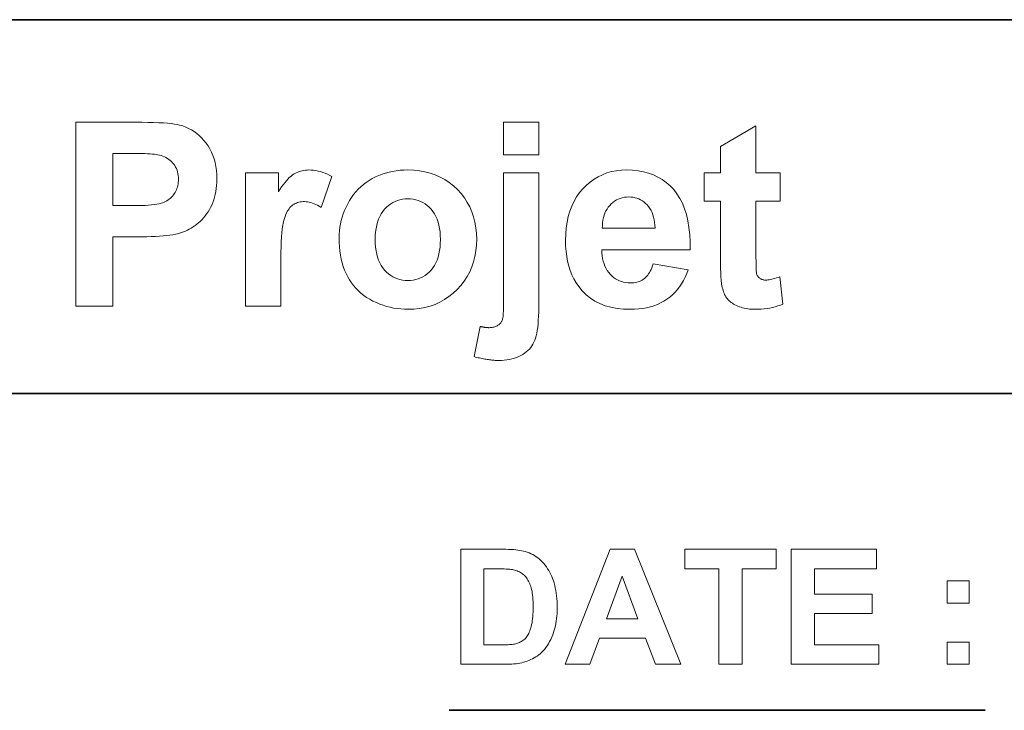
# Model space of a CAD drawing. Extents: x 10 to 410, y 10 to 287.
# Tile 17 of 21: x 363 to 384, y 30 to 45. Entities that reach past the tile are written whole.
import ezdxf

# ---------------------------------------------------------------- set-up
doc = ezdxf.new("R2010")
doc.units = 0

msp = doc.modelspace()

# ---------------------------------------------------------------- linework, layer by layer
at = {"color": 7, "lineweight": 35}
for p, q in [((269.909, 44.578), (410.225, 44.578)), ((269.483, 36.452), (410.225, 36.452))]:
    msp.add_line(p, q, dxfattribs=at)
at = {"color": 7, "lineweight": 35, "ltscale": 0.291013}
msp.add_line((371.888, 29.568), (383.529, 29.568), dxfattribs=at)
at = {"color": 7, "lineweight": 13}
for points in [[(363.779, 38.348), (363.779, 42.348), (365.075, 42.348), (365.217, 42.348), (365.349, 42.346), (365.471, 42.343), (365.582, 42.339), (365.684, 42.333), (365.774, 42.326), (365.855, 42.319), (365.925, 42.31), (365.986, 42.299), (366.035, 42.288), (366.103, 42.268), (366.169, 42.244), (366.232, 42.215), (366.293, 42.182), (366.351, 42.145), (366.408, 42.104), (366.462, 42.058), (366.514, 42.009), (366.564, 41.955), (366.611, 41.897), (366.655, 41.834), (366.695, 41.769), (366.729, 41.7), (366.76, 41.627), (366.785, 41.551), (366.806, 41.471), (366.822, 41.388), (366.834, 41.302), (366.841, 41.211), (366.843, 41.118), (366.842, 41.045), (366.838, 40.975), (366.831, 40.907), (366.822, 40.842), (366.81, 40.779), (366.795, 40.718), (366.778, 40.659), (366.758, 40.603), (366.735, 40.55), (366.709, 40.498), (366.682, 40.449), (366.653, 40.402), (366.623, 40.357), (366.591, 40.315), (366.558, 40.274), (366.523, 40.236), (366.487, 40.2), (366.449, 40.166), (366.41, 40.134), (366.37, 40.104), (366.328, 40.076), (366.287, 40.05), (366.246, 40.027), (366.204, 40.005), (366.162, 39.985), (366.12, 39.967), (366.078, 39.951), (366.036, 39.937), (365.993, 39.925), (365.951, 39.914), (365.89, 39.903), (365.825, 39.894), (365.754, 39.885), (365.678, 39.878), (365.597, 39.871), (365.511, 39.866), (365.419, 39.862), (365.322, 39.859), (365.22, 39.858), (365.113, 39.857), (364.587, 39.857), (364.587, 38.348)], [(373.072, 41.639), (373.072, 42.348), (373.839, 42.348), (373.839, 41.639)], [(379.078, 41.246), (379.078, 40.635), (378.554, 40.635), (378.554, 39.467), (378.554, 39.399), (378.555, 39.337), (378.555, 39.281), (378.556, 39.23), (378.558, 39.186), (378.559, 39.148), (378.561, 39.115), (378.564, 39.089), (378.566, 39.068), (378.569, 39.053), (378.572, 39.042), (378.576, 39.031), (378.581, 39.02), (378.587, 39.01), (378.593, 39), (378.601, 38.99), (378.609, 38.981), (378.617, 38.973), (378.627, 38.964), (378.637, 38.957), (378.648, 38.949), (378.659, 38.943), (378.671, 38.937), (378.683, 38.932), (378.696, 38.928), (378.709, 38.924), (378.723, 38.922), (378.737, 38.92), (378.752, 38.919), (378.767, 38.918), (378.789, 38.919), (378.813, 38.921), (378.839, 38.925), (378.867, 38.93), (378.897, 38.937), (378.929, 38.945), (378.962, 38.954), (378.998, 38.966), (379.036, 38.978), (379.075, 38.992), (379.141, 38.397), (379.086, 38.375), (379.031, 38.356), (378.974, 38.339), (378.915, 38.324), (378.855, 38.311), (378.794, 38.301), (378.731, 38.293), (378.667, 38.287), (378.602, 38.284), (378.535, 38.283), (378.494, 38.283), (378.453, 38.285), (378.414, 38.289), (378.375, 38.294), (378.338, 38.3), (378.301, 38.308), (378.265, 38.317), (378.229, 38.327), (378.195, 38.339), (378.161, 38.352), (378.129, 38.367), (378.098, 38.382), (378.069, 38.398), (378.042, 38.414), (378.017, 38.432), (377.993, 38.45), (377.971, 38.47), (377.951, 38.49), (377.933, 38.511), (377.917, 38.532), (377.902, 38.555), (377.888, 38.58), (377.874, 38.606), (377.862, 38.633), (377.851, 38.662), (377.841, 38.693), (377.831, 38.725), (377.823, 38.759), (377.815, 38.794), (377.809, 38.831), (377.804, 38.861), (377.8, 38.895), (377.797, 38.936), (377.793, 38.982), (377.791, 39.033), (377.788, 39.09), (377.787, 39.152), (377.785, 39.22), (377.785, 39.293), (377.784, 39.371), (377.784, 40.635), (377.432, 40.635), (377.432, 41.246), (377.784, 41.246), (377.784, 41.822), (378.554, 42.269), (378.554, 41.246)], [(364.587, 41.671), (364.587, 40.536), (365.029, 40.536), (365.121, 40.537), (365.207, 40.539), (365.287, 40.542), (365.36, 40.546), (365.427, 40.552), (365.488, 40.559), (365.542, 40.567), (365.59, 40.577), (365.632, 40.587), (365.667, 40.599), (365.699, 40.612), (365.729, 40.627), (365.757, 40.643), (365.785, 40.661), (365.811, 40.68), (365.835, 40.7), (365.858, 40.722), (365.88, 40.745), (365.901, 40.77), (365.92, 40.796), (365.937, 40.823), (365.952, 40.851), (365.966, 40.88), (365.978, 40.91), (365.988, 40.94), (365.996, 40.972), (366.003, 41.004), (366.007, 41.037), (366.01, 41.072), (366.011, 41.107), (366.01, 41.15), (366.006, 41.191), (365.999, 41.231), (365.99, 41.269), (365.979, 41.306), (365.965, 41.341), (365.948, 41.375), (365.929, 41.407), (365.907, 41.438), (365.883, 41.467), (365.856, 41.494), (365.829, 41.519), (365.8, 41.542), (365.769, 41.563), (365.737, 41.582), (365.704, 41.599), (365.67, 41.613), (365.634, 41.626), (365.597, 41.636), (365.558, 41.644), (365.526, 41.649), (365.488, 41.654), (365.445, 41.658), (365.396, 41.662), (365.34, 41.665), (365.279, 41.667), (365.212, 41.669), (365.14, 41.67), (365.061, 41.671), (364.977, 41.671)], [(368.235, 38.348), (367.468, 38.348), (367.468, 41.246), (368.18, 41.246), (368.18, 40.834), (368.216, 40.89), (368.252, 40.943), (368.286, 40.991), (368.32, 41.035), (368.354, 41.076), (368.386, 41.112), (368.418, 41.145), (368.449, 41.173), (368.479, 41.198), (368.509, 41.219), (368.538, 41.236), (368.569, 41.252), (368.6, 41.266), (368.632, 41.278), (368.665, 41.288), (368.698, 41.296), (368.733, 41.303), (368.768, 41.308), (368.804, 41.31), (368.84, 41.311), (368.893, 41.31), (368.944, 41.305), (368.996, 41.298), (369.047, 41.288), (369.098, 41.275), (369.148, 41.259), (369.198, 41.24), (369.247, 41.219), (369.296, 41.194), (369.345, 41.167), (369.108, 40.498), (369.069, 40.522), (369.031, 40.543), (368.994, 40.562), (368.957, 40.579), (368.921, 40.592), (368.885, 40.604), (368.85, 40.612), (368.815, 40.619), (368.781, 40.622), (368.748, 40.624), (368.716, 40.623), (368.685, 40.62), (368.655, 40.616), (368.627, 40.609), (368.599, 40.602), (368.572, 40.592), (368.546, 40.58), (368.521, 40.567), (368.498, 40.552), (368.475, 40.535), (368.453, 40.516), (368.432, 40.494), (368.412, 40.469), (368.393, 40.441), (368.375, 40.411), (368.358, 40.377), (368.342, 40.341), (368.326, 40.301), (368.312, 40.259), (368.299, 40.214), (368.287, 40.163), (368.276, 40.101), (368.266, 40.03), (368.258, 39.948), (368.251, 39.856), (368.245, 39.753), (368.24, 39.641), (368.237, 39.519), (368.235, 39.386), (368.235, 39.243)], [(369.498, 39.838), (369.5, 39.914), (369.505, 39.99), (369.515, 40.065), (369.528, 40.14), (369.545, 40.214), (369.566, 40.287), (369.59, 40.361), (369.618, 40.433), (369.65, 40.506), (369.686, 40.577), (369.725, 40.647), (369.768, 40.714), (369.813, 40.777), (369.862, 40.836), (369.914, 40.892), (369.969, 40.945), (370.027, 40.995), (370.088, 41.041), (370.152, 41.084), (370.22, 41.123), (370.289, 41.159), (370.361, 41.191), (370.434, 41.219), (370.509, 41.243), (370.585, 41.264), (370.663, 41.281), (370.742, 41.294), (370.823, 41.304), (370.906, 41.309), (370.99, 41.311), (371.12, 41.307), (371.244, 41.294), (371.364, 41.273), (371.479, 41.243), (371.589, 41.205), (371.694, 41.158), (371.795, 41.102), (371.891, 41.038), (371.982, 40.965), (372.068, 40.884), (372.148, 40.797), (372.22, 40.704), (372.283, 40.608), (372.337, 40.507), (372.383, 40.401), (372.421, 40.291), (372.451, 40.176), (372.472, 40.057), (372.484, 39.933), (372.488, 39.805), (372.484, 39.676), (372.471, 39.551), (372.45, 39.431), (372.421, 39.315), (372.382, 39.204), (372.336, 39.097), (372.281, 38.995), (372.217, 38.897), (372.145, 38.804), (372.064, 38.715), (371.977, 38.633), (371.886, 38.559), (371.79, 38.495), (371.69, 38.438), (371.585, 38.391), (371.476, 38.352), (371.363, 38.322), (371.245, 38.3), (371.123, 38.287), (370.996, 38.283), (370.917, 38.284), (370.838, 38.29), (370.76, 38.299), (370.683, 38.311), (370.607, 38.328), (370.531, 38.347), (370.456, 38.371), (370.382, 38.398), (370.309, 38.428), (370.236, 38.463), (370.165, 38.5), (370.098, 38.541), (370.035, 38.586), (369.975, 38.634), (369.918, 38.685), (369.865, 38.739), (369.815, 38.797), (369.768, 38.858), (369.726, 38.923), (369.686, 38.991), (369.65, 39.062), (369.618, 39.136), (369.59, 39.213), (369.566, 39.293), (369.545, 39.376), (369.528, 39.463), (369.515, 39.552), (369.505, 39.644), (369.5, 39.74)], [(376.319, 39.27), (377.083, 39.142), (377.052, 39.06), (377.017, 38.982), (376.979, 38.908), (376.938, 38.838), (376.893, 38.772), (376.845, 38.71), (376.793, 38.652), (376.738, 38.598), (376.68, 38.548), (376.618, 38.502), (376.553, 38.461), (376.484, 38.423), (376.413, 38.39), (376.338, 38.362), (376.26, 38.338), (376.179, 38.318), (376.095, 38.302), (376.007, 38.291), (375.917, 38.285), (375.823, 38.283), (375.675, 38.288), (375.536, 38.302), (375.405, 38.327), (375.281, 38.362), (375.165, 38.406), (375.057, 38.46), (374.957, 38.525), (374.865, 38.599), (374.78, 38.683), (374.704, 38.776), (374.65, 38.858), (374.601, 38.943), (374.558, 39.033), (374.521, 39.126), (374.489, 39.224), (374.463, 39.326), (374.443, 39.432), (374.429, 39.542), (374.42, 39.657), (374.417, 39.775), (374.421, 39.916), (374.433, 40.051), (374.451, 40.179), (374.478, 40.301), (374.512, 40.417), (374.553, 40.527), (374.602, 40.63), (374.658, 40.728), (374.722, 40.819), (374.794, 40.903), (374.871, 40.981), (374.953, 41.05), (375.038, 41.111), (375.127, 41.164), (375.22, 41.209), (375.318, 41.246), (375.419, 41.275), (375.524, 41.295), (375.633, 41.307), (375.746, 41.311), (375.873, 41.307), (375.994, 41.294), (376.11, 41.273), (376.22, 41.243), (376.325, 41.205), (376.424, 41.158), (376.518, 41.102), (376.606, 41.038), (376.689, 40.965), (376.767, 40.884), (376.838, 40.794), (376.901, 40.695), (376.956, 40.587), (377.003, 40.47), (377.043, 40.344), (377.075, 40.208), (377.099, 40.064), (377.115, 39.91), (377.124, 39.748), (377.124, 39.576), (375.203, 39.576), (375.207, 39.509), (375.213, 39.446), (375.223, 39.385), (375.237, 39.327), (375.254, 39.273), (375.274, 39.221), (375.298, 39.173), (375.325, 39.127), (375.355, 39.085), (375.389, 39.045), (375.425, 39.009), (375.463, 38.977), (375.503, 38.949), (375.545, 38.924), (375.588, 38.903), (375.633, 38.886), (375.68, 38.873), (375.728, 38.863), (375.779, 38.858), (375.831, 38.856), (375.866, 38.857), (375.901, 38.86), (375.934, 38.864), (375.966, 38.871), (375.997, 38.88), (376.026, 38.891), (376.055, 38.904), (376.082, 38.918), (376.109, 38.935), (376.134, 38.954), (376.158, 38.975), (376.18, 38.998), (376.202, 39.024), (376.222, 39.052), (376.241, 39.082), (376.259, 39.115), (376.276, 39.15), (376.292, 39.188), (376.306, 39.228)], [(373.839, 41.246), (373.839, 38.438), (373.838, 38.331), (373.836, 38.23), (373.833, 38.135), (373.827, 38.047), (373.821, 37.966), (373.813, 37.891), (373.804, 37.822), (373.793, 37.761), (373.78, 37.705), (373.767, 37.656), (373.751, 37.612), (373.732, 37.569), (373.711, 37.529), (373.688, 37.49), (373.661, 37.453), (373.632, 37.419), (373.6, 37.386), (373.565, 37.356), (373.528, 37.327), (373.488, 37.3), (373.446, 37.276), (373.401, 37.254), (373.355, 37.235), (373.306, 37.218), (373.254, 37.204), (373.2, 37.193), (373.145, 37.184), (373.086, 37.177), (373.026, 37.173), (372.963, 37.172), (372.94, 37.172), (372.917, 37.173), (372.893, 37.174), (372.869, 37.175), (372.844, 37.177), (372.819, 37.179), (372.794, 37.182), (372.768, 37.185), (372.743, 37.189), (372.716, 37.193), (372.69, 37.197), (372.663, 37.202), (372.635, 37.207), (372.607, 37.212), (372.579, 37.218), (372.55, 37.225), (372.521, 37.231), (372.491, 37.238), (372.461, 37.246), (372.431, 37.254), (372.565, 37.909), (372.576, 37.907), (372.586, 37.905), (372.597, 37.903), (372.607, 37.901), (372.618, 37.899), (372.628, 37.897), (372.638, 37.896), (372.648, 37.894), (372.658, 37.892), (372.667, 37.891), (372.677, 37.89), (372.686, 37.889), (372.695, 37.888), (372.704, 37.887), (372.713, 37.886), (372.722, 37.885), (372.731, 37.885), (372.739, 37.885), (372.748, 37.884), (372.756, 37.884), (372.779, 37.885), (372.801, 37.886), (372.822, 37.889), (372.843, 37.892), (372.863, 37.897), (372.881, 37.902), (372.899, 37.909), (372.916, 37.917), (372.933, 37.925), (372.948, 37.935), (372.963, 37.945), (372.976, 37.956), (372.989, 37.967), (373, 37.978), (373.011, 37.99), (373.02, 38.003), (373.029, 38.015), (373.036, 38.029), (373.042, 38.042), (373.048, 38.056), (373.052, 38.073), (373.057, 38.096), (373.06, 38.124), (373.063, 38.158), (373.066, 38.198), (373.068, 38.243), (373.07, 38.295), (373.071, 38.351), (373.072, 38.414), (373.072, 38.482), (373.072, 41.246)], [(370.284, 39.797), (370.286, 39.713), (370.292, 39.633), (370.302, 39.556), (370.317, 39.484), (370.335, 39.416), (370.357, 39.352), (370.384, 39.292), (370.415, 39.236), (370.45, 39.185), (370.488, 39.137), (370.53, 39.093), (370.574, 39.054), (370.62, 39.02), (370.667, 38.99), (370.717, 38.965), (370.768, 38.944), (370.822, 38.928), (370.877, 38.917), (370.934, 38.91), (370.993, 38.907), (371.052, 38.91), (371.109, 38.917), (371.165, 38.928), (371.218, 38.944), (371.269, 38.965), (371.318, 38.99), (371.366, 39.02), (371.411, 39.054), (371.455, 39.093), (371.497, 39.137), (371.535, 39.185), (371.57, 39.237), (371.6, 39.293), (371.627, 39.353), (371.649, 39.418), (371.667, 39.486), (371.682, 39.559), (371.692, 39.636), (371.698, 39.717), (371.7, 39.802), (371.698, 39.886), (371.692, 39.965), (371.682, 40.04), (371.667, 40.111), (371.649, 40.179), (371.627, 40.242), (371.6, 40.302), (371.57, 40.358), (371.535, 40.409), (371.497, 40.457), (371.455, 40.501), (371.411, 40.54), (371.366, 40.574), (371.318, 40.604), (371.269, 40.629), (371.218, 40.65), (371.165, 40.666), (371.109, 40.677), (371.052, 40.684), (370.993, 40.686), (370.934, 40.684), (370.877, 40.677), (370.822, 40.666), (370.768, 40.65), (370.717, 40.629), (370.667, 40.604), (370.62, 40.574), (370.574, 40.54), (370.53, 40.501), (370.488, 40.457), (370.45, 40.409), (370.415, 40.357), (370.384, 40.302), (370.357, 40.242), (370.335, 40.178), (370.317, 40.11), (370.302, 40.037), (370.292, 39.961), (370.286, 39.881)], [(376.363, 40.045), (376.36, 40.11), (376.353, 40.172), (376.344, 40.231), (376.331, 40.286), (376.316, 40.338), (376.297, 40.387), (376.275, 40.433), (376.25, 40.476), (376.222, 40.515), (376.191, 40.551), (376.158, 40.584), (376.123, 40.614), (376.086, 40.64), (376.049, 40.662), (376.01, 40.681), (375.969, 40.697), (375.927, 40.709), (375.884, 40.718), (375.839, 40.723), (375.793, 40.725), (375.743, 40.723), (375.696, 40.717), (375.65, 40.708), (375.606, 40.695), (375.563, 40.679), (375.523, 40.659), (375.484, 40.635), (375.447, 40.608), (375.412, 40.577), (375.378, 40.542), (375.347, 40.504), (375.319, 40.463), (375.295, 40.42), (375.274, 40.375), (375.256, 40.326), (375.241, 40.275), (375.23, 40.222), (375.223, 40.166), (375.218, 40.107), (375.217, 40.045)], [(372.141, 33.068), (373.063, 33.068), (373.124, 33.067), (373.182, 33.066), (373.237, 33.063), (373.289, 33.06), (373.338, 33.056), (373.384, 33.051), (373.428, 33.044), (373.468, 33.037), (373.505, 33.029), (373.539, 33.02), (373.582, 33.006), (373.625, 32.99), (373.665, 32.972), (373.705, 32.952), (373.743, 32.93), (373.78, 32.906), (373.816, 32.88), (373.851, 32.852), (373.884, 32.822), (373.916, 32.79), (373.947, 32.756), (373.976, 32.721), (374.003, 32.684), (374.029, 32.646), (374.054, 32.606), (374.077, 32.565), (374.099, 32.522), (374.119, 32.478), (374.138, 32.432), (374.155, 32.385), (374.17, 32.336), (374.184, 32.284), (374.196, 32.231), (374.207, 32.175), (374.216, 32.117), (374.223, 32.057), (374.229, 31.995), (374.233, 31.93), (374.236, 31.863), (374.237, 31.794), (374.236, 31.733), (374.233, 31.674), (374.23, 31.616), (374.224, 31.561), (374.217, 31.506), (374.209, 31.454), (374.199, 31.403), (374.187, 31.355), (374.174, 31.307), (374.16, 31.262), (374.14, 31.208), (374.119, 31.157), (374.096, 31.107), (374.072, 31.06), (374.046, 31.015), (374.018, 30.972), (373.989, 30.931), (373.958, 30.892), (373.926, 30.855), (373.892, 30.82), (373.865, 30.795), (373.836, 30.771), (373.805, 30.748), (373.772, 30.727), (373.738, 30.706), (373.701, 30.687), (373.663, 30.669), (373.623, 30.651), (373.581, 30.635), (373.537, 30.621), (373.503, 30.611), (373.466, 30.602), (373.427, 30.594), (373.386, 30.587), (373.342, 30.581), (373.296, 30.576), (373.248, 30.572), (373.198, 30.57), (373.145, 30.568), (373.091, 30.568), (372.141, 30.568)], [(376.919, 30.568), (376.37, 30.568), (376.152, 31.136), (375.152, 31.136), (374.946, 30.568), (374.41, 30.568), (375.384, 33.068), (375.918, 33.068)], [(377.75, 30.568), (377.75, 32.645), (377.008, 32.645), (377.008, 33.068), (378.994, 33.068), (378.994, 32.645), (378.254, 32.645), (378.254, 30.568)], [(379.32, 30.568), (379.32, 33.068), (381.174, 33.068), (381.174, 32.645), (379.825, 32.645), (379.825, 32.091), (381.08, 32.091), (381.08, 31.669), (379.825, 31.669), (379.825, 30.989), (381.222, 30.989), (381.222, 30.568)], [(372.646, 32.645), (372.646, 30.989), (373.022, 30.989), (373.063, 30.989), (373.102, 30.99), (373.139, 30.991), (373.173, 30.993), (373.204, 30.995), (373.234, 30.998), (373.261, 31.001), (373.285, 31.004), (373.308, 31.008), (373.328, 31.013), (373.352, 31.019), (373.375, 31.027), (373.398, 31.035), (373.419, 31.044), (373.44, 31.054), (373.46, 31.065), (373.479, 31.077), (373.497, 31.089), (373.515, 31.103), (373.531, 31.117), (373.547, 31.132), (373.563, 31.15), (373.577, 31.169), (373.591, 31.191), (373.605, 31.214), (373.618, 31.239), (373.63, 31.266), (373.642, 31.295), (373.653, 31.325), (373.664, 31.358), (373.673, 31.393), (373.682, 31.43), (373.69, 31.47), (373.696, 31.512), (373.702, 31.557), (373.707, 31.604), (373.71, 31.653), (373.713, 31.705), (373.714, 31.759), (373.715, 31.816), (373.714, 31.873), (373.713, 31.927), (373.71, 31.978), (373.707, 32.026), (373.702, 32.072), (373.696, 32.115), (373.69, 32.156), (373.682, 32.194), (373.673, 32.229), (373.664, 32.261), (373.653, 32.291), (373.641, 32.32), (373.629, 32.348), (373.616, 32.374), (373.602, 32.399), (373.587, 32.423), (373.572, 32.445), (373.556, 32.466), (373.538, 32.485), (373.52, 32.503), (373.501, 32.52), (373.482, 32.536), (373.461, 32.55), (373.439, 32.564), (373.416, 32.576), (373.392, 32.587), (373.367, 32.597), (373.341, 32.606), (373.315, 32.614), (373.287, 32.621), (373.264, 32.625), (373.236, 32.63), (373.205, 32.633), (373.17, 32.636), (373.13, 32.639), (373.087, 32.641), (373.039, 32.643), (372.988, 32.644), (372.932, 32.645), (372.872, 32.645)], [(375.99, 31.557), (375.645, 32.484), (375.307, 31.557)], [(382.709, 31.9), (382.709, 32.379), (383.188, 32.379), (383.188, 31.9)], [(382.709, 30.568), (382.709, 31.047), (383.188, 31.047), (383.188, 30.568)]]:
    msp.add_lwpolyline(points, close=True, dxfattribs=at)

doc.saveas('drawing.dxf')
